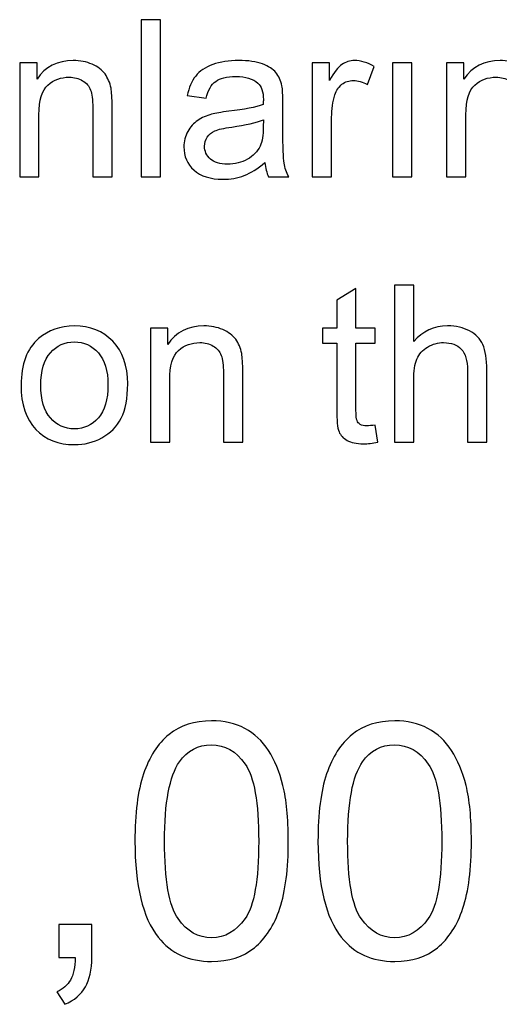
# Model space of a CAD drawing. Header units: centimetres. Extents: x -11.5 to 13.4, y -10.5 to 6.9.
# Tile 12 of 21: x -0.266 to 0.35, y -7.094 to -5.828. Entities that reach past the tile are written whole.
import ezdxf

# ---------------------------------------------------------------- set-up
doc = ezdxf.new("R2010")
doc.units = ezdxf.units.CM
doc.header["$MEASUREMENT"] = 0
doc.layers.add('layer 1', color=7, linetype='Continuous')

msp = doc.modelspace()

# ---------------------------------------------------------------- linework, layer by layer
at = {"layer": 'layer 1', "color": 250}
for points, knots in [([(-0.11, -6.02992), (-0.11, -6.02992), (-0.11, -5.82785), (-0.11, -5.82785), (-0.11, -5.82785), (-0.11, -5.82785), (-0.08516, -5.82785), (-0.08516, -5.82785), (-0.08516, -5.82785), (-0.08516, -5.82785), (-0.08516, -6.02992), (-0.08516, -6.02992), (-0.08516, -6.02992), (-0.08516, -6.02992), (-0.11, -6.02992), (-0.11, -6.02992)], [0, 0, 0, 0, 0.2, 0.2, 0.2, 0.2, 0.4, 0.4, 0.4, 0.4, 0.6, 0.6, 0.6, 0.6, 1, 1, 1, 1]), ([(-0.26639, -6.02992), (-0.26639, -6.02992), (-0.26639, -5.88345), (-0.26639, -5.88345), (-0.26639, -5.88345), (-0.26639, -5.88345), (-0.2441, -5.88345), (-0.2441, -5.88345), (-0.2441, -5.88345), (-0.2441, -5.88345), (-0.2441, -5.90424), (-0.2441, -5.90424), (-0.2441, -5.90424), (-0.23337, -5.88829), (-0.21785, -5.88034), (-0.19758, -5.88034), (-0.19758, -5.88034), (-0.18874, -5.88034), (-0.18065, -5.88194), (-0.17326, -5.88509), (-0.17326, -5.88509), (-0.16588, -5.88825), (-0.16033, -5.89243), (-0.15666, -5.89756), (-0.15666, -5.89756), (-0.15299, -5.90269), (-0.1504, -5.9088), (-0.14894, -5.91586), (-0.14894, -5.91586), (-0.14805, -5.92047), (-0.14758, -5.92851), (-0.14758, -5.93999), (-0.14758, -5.93999), (-0.14758, -5.93999), (-0.14758, -6.02992), (-0.14758, -6.02992), (-0.14758, -6.02992), (-0.14758, -6.02992), (-0.17241, -6.02992), (-0.17241, -6.02992), (-0.17241, -6.02992), (-0.17241, -6.02992), (-0.17241, -5.94093), (-0.17241, -5.94093), (-0.17241, -5.94093), (-0.17241, -5.93081), (-0.17335, -5.92324), (-0.17528, -5.91825), (-0.17528, -5.91825), (-0.17721, -5.91327), (-0.18065, -5.90927), (-0.18554, -5.90626), (-0.18554, -5.90626), (-0.19043, -5.9033), (-0.19621, -5.90179), (-0.2028, -5.90179), (-0.2028, -5.90179), (-0.21334, -5.90179), (-0.22241, -5.90513), (-0.23008, -5.91186), (-0.23008, -5.91186), (-0.23775, -5.91854), (-0.24156, -5.93128), (-0.24156, -5.95), (-0.24156, -5.95), (-0.24156, -5.95), (-0.24156, -6.02992), (-0.24156, -6.02992), (-0.24156, -6.02992), (-0.24156, -6.02992), (-0.26639, -6.02992), (-0.26639, -6.02992)], [0, 0, 0, 0, 0.0526316, 0.0526316, 0.0526316, 0.0526316, 0.1052632, 0.1052632, 0.1052632, 0.1052632, 0.1578947, 0.1578947, 0.1578947, 0.1578947, 0.2105263, 0.2105263, 0.2105263, 0.2105263, 0.2631579, 0.2631579, 0.2631579, 0.2631579, 0.3157895, 0.3157895, 0.3157895, 0.3157895, 0.3684211, 0.3684211, 0.3684211, 0.3684211, 0.4210526, 0.4210526, 0.4210526, 0.4210526, 0.4736842, 0.4736842, 0.4736842, 0.4736842, 0.5263158, 0.5263158, 0.5263158, 0.5263158, 0.5789474, 0.5789474, 0.5789474, 0.5789474, 0.6315789, 0.6315789, 0.6315789, 0.6315789, 0.6842105, 0.6842105, 0.6842105, 0.6842105, 0.7368421, 0.7368421, 0.7368421, 0.7368421, 0.7894737, 0.7894737, 0.7894737, 0.7894737, 0.8421053, 0.8421053, 0.8421053, 0.8421053, 0.8947368, 0.8947368, 0.8947368, 0.8947368, 1, 1, 1, 1]), ([(0.04894, -6.01158), (0.03972, -6.01943), (0.03083, -6.02493), (0.02232, -6.02818), (0.02232, -6.02818), (0.0138, -6.03143), (0.00468, -6.03302), (-0.00511, -6.03302), (-0.00511, -6.03302), (-0.02119, -6.03302), (-0.03356, -6.02912), (-0.04222, -6.02127), (-0.04222, -6.02127), (-0.05087, -6.01346), (-0.0552, -6.00344), (-0.0552, -5.99126), (-0.0552, -5.99126), (-0.0552, -5.98411), (-0.05355, -5.97757), (-0.05031, -5.97164), (-0.05031, -5.97164), (-0.04702, -5.96571), (-0.04274, -5.96101), (-0.03747, -5.95744), (-0.03747, -5.95744), (-0.03215, -5.95386), (-0.02623, -5.95113), (-0.01959, -5.9493), (-0.01959, -5.9493), (-0.0147, -5.94803), (-0.00732, -5.94681), (0.00251, -5.94558), (0.00251, -5.94558), (0.02255, -5.94323), (0.03737, -5.94036), (0.04682, -5.93707), (0.04682, -5.93707), (0.04692, -5.93368), (0.04696, -5.93152), (0.04696, -5.93063), (0.04696, -5.93063), (0.04696, -5.92056), (0.04461, -5.91346), (0.03991, -5.90932), (0.03991, -5.90932), (0.03356, -5.90372), (0.0241, -5.90095), (0.01159, -5.90095), (0.01159, -5.90095), (-0.00012, -5.90095), (-0.00877, -5.90302), (-0.01433, -5.90711), (-0.01433, -5.90711), (-0.01992, -5.9112), (-0.02401, -5.91844), (-0.0267, -5.92889), (-0.0267, -5.92889), (-0.0267, -5.92889), (-0.05097, -5.9255), (-0.05097, -5.9255), (-0.05097, -5.9255), (-0.04876, -5.9151), (-0.04513, -5.90668), (-0.04005, -5.90029), (-0.04005, -5.90029), (-0.03497, -5.89389), (-0.02764, -5.889), (-0.01804, -5.88552), (-0.01804, -5.88552), (-0.00849, -5.88208), (0.00266, -5.88034), (0.01526, -5.88034), (0.01526, -5.88034), (0.02777, -5.88034), (0.03798, -5.8818), (0.04583, -5.88476), (0.04583, -5.88476), (0.05364, -5.88773), (0.05943, -5.8914), (0.0631, -5.89587), (0.0631, -5.89587), (0.06677, -5.90033), (0.06935, -5.90598), (0.07086, -5.9128), (0.07086, -5.9128), (0.07166, -5.91703), (0.07208, -5.92465), (0.07208, -5.93561), (0.07208, -5.93561), (0.07208, -5.93561), (0.07208, -5.96854), (0.07208, -5.96854), (0.07208, -5.96854), (0.07208, -5.99154), (0.0726, -6.00607), (0.07363, -6.01223), (0.07363, -6.01223), (0.07462, -6.0184), (0.07669, -6.02428), (0.0797, -6.02992), (0.0797, -6.02992), (0.0797, -6.02992), (0.05374, -6.02992), (0.05374, -6.02992), (0.05374, -6.02992), (0.05124, -6.0247), (0.04964, -6.01858), (0.04894, -6.01158)], [0, 0, 0, 0, 0.0357143, 0.0357143, 0.0357143, 0.0357143, 0.0714286, 0.0714286, 0.0714286, 0.0714286, 0.1071429, 0.1071429, 0.1071429, 0.1071429, 0.1428571, 0.1428571, 0.1428571, 0.1428571, 0.1785714, 0.1785714, 0.1785714, 0.1785714, 0.2142857, 0.2142857, 0.2142857, 0.2142857, 0.25, 0.25, 0.25, 0.25, 0.2857143, 0.2857143, 0.2857143, 0.2857143, 0.3214286, 0.3214286, 0.3214286, 0.3214286, 0.3571429, 0.3571429, 0.3571429, 0.3571429, 0.3928571, 0.3928571, 0.3928571, 0.3928571, 0.4285714, 0.4285714, 0.4285714, 0.4285714, 0.4642857, 0.4642857, 0.4642857, 0.4642857, 0.5, 0.5, 0.5, 0.5, 0.5357143, 0.5357143, 0.5357143, 0.5357143, 0.5714286, 0.5714286, 0.5714286, 0.5714286, 0.6071429, 0.6071429, 0.6071429, 0.6071429, 0.6428571, 0.6428571, 0.6428571, 0.6428571, 0.6785714, 0.6785714, 0.6785714, 0.6785714, 0.7142857, 0.7142857, 0.7142857, 0.7142857, 0.75, 0.75, 0.75, 0.75, 0.7857143, 0.7857143, 0.7857143, 0.7857143, 0.8214286, 0.8214286, 0.8214286, 0.8214286, 0.8571429, 0.8571429, 0.8571429, 0.8571429, 0.8928571, 0.8928571, 0.8928571, 0.8928571, 0.9285714, 0.9285714, 0.9285714, 0.9285714, 1, 1, 1, 1]), ([(0.10994, -6.02992), (0.10994, -6.02992), (0.10994, -5.88345), (0.10994, -5.88345), (0.10994, -5.88345), (0.10994, -5.88345), (0.13224, -5.88345), (0.13224, -5.88345), (0.13224, -5.88345), (0.13224, -5.88345), (0.13224, -5.90588), (0.13224, -5.90588), (0.13224, -5.90588), (0.13793, -5.89549), (0.1432, -5.88862), (0.14804, -5.88533), (0.14804, -5.88533), (0.15289, -5.88199), (0.1582, -5.88034), (0.16399, -5.88034), (0.16399, -5.88034), (0.17236, -5.88034), (0.18088, -5.88298), (0.18953, -5.8882), (0.18953, -5.8882), (0.18953, -5.8882), (0.18069, -5.91111), (0.18069, -5.91111), (0.18069, -5.91111), (0.17467, -5.90772), (0.16865, -5.90603), (0.16263, -5.90603), (0.16263, -5.90603), (0.15722, -5.90603), (0.15237, -5.90767), (0.14809, -5.91092), (0.14809, -5.91092), (0.14381, -5.91416), (0.14075, -5.91868), (0.13892, -5.92446), (0.13892, -5.92446), (0.13614, -5.93326), (0.13478, -5.9429), (0.13478, -5.95339), (0.13478, -5.95339), (0.13478, -5.95339), (0.13478, -6.02992), (0.13478, -6.02992), (0.13478, -6.02992), (0.13478, -6.02992), (0.10994, -6.02992), (0.10994, -6.02992)], [0, 0, 0, 0, 0.0714286, 0.0714286, 0.0714286, 0.0714286, 0.1428571, 0.1428571, 0.1428571, 0.1428571, 0.2142857, 0.2142857, 0.2142857, 0.2142857, 0.2857143, 0.2857143, 0.2857143, 0.2857143, 0.3571429, 0.3571429, 0.3571429, 0.3571429, 0.4285714, 0.4285714, 0.4285714, 0.4285714, 0.5, 0.5, 0.5, 0.5, 0.5714286, 0.5714286, 0.5714286, 0.5714286, 0.6428571, 0.6428571, 0.6428571, 0.6428571, 0.7142857, 0.7142857, 0.7142857, 0.7142857, 0.7857143, 0.7857143, 0.7857143, 0.7857143, 0.8571429, 0.8571429, 0.8571429, 0.8571429, 1, 1, 1, 1]), ([(0.21296, -6.02992), (0.21296, -6.02992), (0.21296, -5.88345), (0.21296, -5.88345), (0.21296, -5.88345), (0.21296, -5.88345), (0.23779, -5.88345), (0.23779, -5.88345), (0.23779, -5.88345), (0.23779, -5.88345), (0.23779, -6.02992), (0.23779, -6.02992), (0.23779, -6.02992), (0.23779, -6.02992), (0.21296, -6.02992), (0.21296, -6.02992)], [0, 0, 0, 0, 0.2, 0.2, 0.2, 0.2, 0.4, 0.4, 0.4, 0.4, 0.6, 0.6, 0.6, 0.6, 1, 1, 1, 1]), ([(0.28262, -6.02992), (0.28262, -6.02992), (0.28262, -5.88345), (0.28262, -5.88345), (0.28262, -5.88345), (0.28262, -5.88345), (0.30491, -5.88345), (0.30491, -5.88345), (0.30491, -5.88345), (0.30491, -5.88345), (0.30491, -5.90424), (0.30491, -5.90424), (0.30491, -5.90424), (0.31564, -5.88829), (0.33116, -5.88034), (0.35143, -5.88034), (0.35143, -5.88034), (0.36027, -5.88034), (0.36836, -5.88194), (0.37575, -5.88509), (0.37575, -5.88509), (0.38313, -5.88825), (0.38868, -5.89243), (0.39235, -5.89756), (0.39235, -5.89756), (0.39602, -5.90269), (0.39861, -5.9088), (0.40007, -5.91586), (0.40007, -5.91586), (0.40096, -5.92047), (0.40143, -5.92851), (0.40143, -5.93999), (0.40143, -5.93999), (0.40143, -5.93999), (0.40143, -6.02992), (0.40143, -6.02992), (0.40143, -6.02992), (0.40143, -6.02992), (0.3766, -6.02992), (0.3766, -6.02992), (0.3766, -6.02992), (0.3766, -6.02992), (0.3766, -5.94093), (0.3766, -5.94093), (0.3766, -5.94093), (0.3766, -5.93081), (0.37566, -5.92324), (0.37373, -5.91825), (0.37373, -5.91825), (0.3718, -5.91327), (0.36836, -5.90927), (0.36347, -5.90626), (0.36347, -5.90626), (0.35858, -5.9033), (0.3528, -5.90179), (0.34621, -5.90179), (0.34621, -5.90179), (0.33567, -5.90179), (0.3266, -5.90513), (0.31893, -5.91186), (0.31893, -5.91186), (0.31126, -5.91854), (0.30745, -5.93128), (0.30745, -5.95), (0.30745, -5.95), (0.30745, -5.95), (0.30745, -6.02992), (0.30745, -6.02992), (0.30745, -6.02992), (0.30745, -6.02992), (0.28262, -6.02992), (0.28262, -6.02992)], [0, 0, 0, 0, 0.0526316, 0.0526316, 0.0526316, 0.0526316, 0.1052632, 0.1052632, 0.1052632, 0.1052632, 0.1578947, 0.1578947, 0.1578947, 0.1578947, 0.2105263, 0.2105263, 0.2105263, 0.2105263, 0.2631579, 0.2631579, 0.2631579, 0.2631579, 0.3157895, 0.3157895, 0.3157895, 0.3157895, 0.3684211, 0.3684211, 0.3684211, 0.3684211, 0.4210526, 0.4210526, 0.4210526, 0.4210526, 0.4736842, 0.4736842, 0.4736842, 0.4736842, 0.5263158, 0.5263158, 0.5263158, 0.5263158, 0.5789474, 0.5789474, 0.5789474, 0.5789474, 0.6315789, 0.6315789, 0.6315789, 0.6315789, 0.6842105, 0.6842105, 0.6842105, 0.6842105, 0.7368421, 0.7368421, 0.7368421, 0.7368421, 0.7894737, 0.7894737, 0.7894737, 0.7894737, 0.8421053, 0.8421053, 0.8421053, 0.8421053, 0.8947368, 0.8947368, 0.8947368, 0.8947368, 1, 1, 1, 1]), ([(0.04696, -5.95654), (0.03793, -5.96021), (0.02439, -5.96332), (0.00632, -5.96586), (0.00632, -5.96586), (-0.00393, -5.96731), (-0.01117, -5.96896), (-0.01541, -5.97079), (-0.01541, -5.97079), (-0.01964, -5.97263), (-0.02289, -5.97531), (-0.02519, -5.97879), (-0.02519, -5.97879), (-0.0275, -5.98232), (-0.02867, -5.98622), (-0.02867, -5.99055), (-0.02867, -5.99055), (-0.02867, -5.99709), (-0.02618, -6.00259), (-0.02115, -6.00697), (-0.02115, -6.00697), (-0.01611, -6.01134), (-0.00877, -6.01355), (0.00087, -6.01355), (0.00087, -6.01355), (0.01042, -6.01355), (0.01893, -6.01148), (0.02641, -6.0073), (0.02641, -6.0073), (0.03384, -6.00316), (0.03934, -5.99746), (0.04282, -5.99027), (0.04282, -5.99027), (0.04551, -5.98467), (0.04682, -5.97644), (0.04682, -5.96557), (0.04682, -5.96557), (0.04682, -5.96557), (0.04696, -5.95654), (0.04696, -5.95654)], [0, 0, 0, 0, 0.0909091, 0.0909091, 0.0909091, 0.0909091, 0.1818182, 0.1818182, 0.1818182, 0.1818182, 0.2727273, 0.2727273, 0.2727273, 0.2727273, 0.3636364, 0.3636364, 0.3636364, 0.3636364, 0.4545455, 0.4545455, 0.4545455, 0.4545455, 0.5454545, 0.5454545, 0.5454545, 0.5454545, 0.6363636, 0.6363636, 0.6363636, 0.6363636, 0.7272727, 0.7272727, 0.7272727, 0.7272727, 0.8181818, 0.8181818, 0.8181818, 0.8181818, 1, 1, 1, 1]), ([(0.19093, -6.34899), (0.19093, -6.34899), (0.19432, -6.3709), (0.19432, -6.3709), (0.19432, -6.3709), (0.18736, -6.37236), (0.1811, -6.37312), (0.17564, -6.37312), (0.17564, -6.37312), (0.16666, -6.37312), (0.1597, -6.3717), (0.15471, -6.36884), (0.15471, -6.36884), (0.14977, -6.36597), (0.14629, -6.36225), (0.14427, -6.35759), (0.14427, -6.35759), (0.14225, -6.35294), (0.14126, -6.34315), (0.14126, -6.32824), (0.14126, -6.32824), (0.14126, -6.32824), (0.14126, -6.24386), (0.14126, -6.24386), (0.14126, -6.24386), (0.14126, -6.24386), (0.12292, -6.24386), (0.12292, -6.24386), (0.12292, -6.24386), (0.12292, -6.24386), (0.12292, -6.22467), (0.12292, -6.22467), (0.12292, -6.22467), (0.12292, -6.22467), (0.14126, -6.22467), (0.14126, -6.22467), (0.14126, -6.22467), (0.14126, -6.22467), (0.14126, -6.18845), (0.14126, -6.18845), (0.14126, -6.18845), (0.14126, -6.18845), (0.1661, -6.17354), (0.1661, -6.17354), (0.1661, -6.17354), (0.1661, -6.17354), (0.1661, -6.22467), (0.1661, -6.22467), (0.1661, -6.22467), (0.1661, -6.22467), (0.19093, -6.22467), (0.19093, -6.22467), (0.19093, -6.22467), (0.19093, -6.22467), (0.19093, -6.24386), (0.19093, -6.24386), (0.19093, -6.24386), (0.19093, -6.24386), (0.1661, -6.24386), (0.1661, -6.24386), (0.1661, -6.24386), (0.1661, -6.24386), (0.1661, -6.32965), (0.1661, -6.32965), (0.1661, -6.32965), (0.1661, -6.33676), (0.16652, -6.34132), (0.16741, -6.34334), (0.16741, -6.34334), (0.16826, -6.34536), (0.16967, -6.34696), (0.17165, -6.34819), (0.17165, -6.34819), (0.17362, -6.34936), (0.17644, -6.34997), (0.18011, -6.34997), (0.18011, -6.34997), (0.18284, -6.34997), (0.18646, -6.34964), (0.19093, -6.34899)], [0, 0, 0, 0, 0.047619, 0.047619, 0.047619, 0.047619, 0.0952381, 0.0952381, 0.0952381, 0.0952381, 0.1428571, 0.1428571, 0.1428571, 0.1428571, 0.1904762, 0.1904762, 0.1904762, 0.1904762, 0.2380952, 0.2380952, 0.2380952, 0.2380952, 0.2857143, 0.2857143, 0.2857143, 0.2857143, 0.3333333, 0.3333333, 0.3333333, 0.3333333, 0.3809524, 0.3809524, 0.3809524, 0.3809524, 0.4285714, 0.4285714, 0.4285714, 0.4285714, 0.4761905, 0.4761905, 0.4761905, 0.4761905, 0.5238095, 0.5238095, 0.5238095, 0.5238095, 0.5714286, 0.5714286, 0.5714286, 0.5714286, 0.6190476, 0.6190476, 0.6190476, 0.6190476, 0.6666667, 0.6666667, 0.6666667, 0.6666667, 0.7142857, 0.7142857, 0.7142857, 0.7142857, 0.7619048, 0.7619048, 0.7619048, 0.7619048, 0.8095238, 0.8095238, 0.8095238, 0.8095238, 0.8571429, 0.8571429, 0.8571429, 0.8571429, 0.9047619, 0.9047619, 0.9047619, 0.9047619, 1, 1, 1, 1]), ([(0.21544, -6.37114), (0.21544, -6.37114), (0.21544, -6.16907), (0.21544, -6.16907), (0.21544, -6.16907), (0.21544, -6.16907), (0.24027, -6.16907), (0.24027, -6.16907), (0.24027, -6.16907), (0.24027, -6.16907), (0.24027, -6.24179), (0.24027, -6.24179), (0.24027, -6.24179), (0.2518, -6.22829), (0.26633, -6.22156), (0.28392, -6.22156), (0.28392, -6.22156), (0.29469, -6.22156), (0.30405, -6.22368), (0.31205, -6.22796), (0.31205, -6.22796), (0.32, -6.23224), (0.32569, -6.23812), (0.32912, -6.24565), (0.32912, -6.24565), (0.33256, -6.25317), (0.33425, -6.26413), (0.33425, -6.27843), (0.33425, -6.27843), (0.33425, -6.27843), (0.33425, -6.37114), (0.33425, -6.37114), (0.33425, -6.37114), (0.33425, -6.37114), (0.30942, -6.37114), (0.30942, -6.37114), (0.30942, -6.37114), (0.30942, -6.37114), (0.30942, -6.27852), (0.30942, -6.27852), (0.30942, -6.27852), (0.30942, -6.26615), (0.30673, -6.25712), (0.30142, -6.25148), (0.30142, -6.25148), (0.29606, -6.24583), (0.28853, -6.24301), (0.27875, -6.24301), (0.27875, -6.24301), (0.27146, -6.24301), (0.26459, -6.24489), (0.25815, -6.2487), (0.25815, -6.2487), (0.2517, -6.25251), (0.24714, -6.25769), (0.24436, -6.26423), (0.24436, -6.26423), (0.24164, -6.27072), (0.24027, -6.2797), (0.24027, -6.29118), (0.24027, -6.29118), (0.24027, -6.29118), (0.24027, -6.37114), (0.24027, -6.37114), (0.24027, -6.37114), (0.24027, -6.37114), (0.21544, -6.37114), (0.21544, -6.37114)], [0, 0, 0, 0, 0.0555556, 0.0555556, 0.0555556, 0.0555556, 0.1111111, 0.1111111, 0.1111111, 0.1111111, 0.1666667, 0.1666667, 0.1666667, 0.1666667, 0.2222222, 0.2222222, 0.2222222, 0.2222222, 0.2777778, 0.2777778, 0.2777778, 0.2777778, 0.3333333, 0.3333333, 0.3333333, 0.3333333, 0.3888889, 0.3888889, 0.3888889, 0.3888889, 0.4444444, 0.4444444, 0.4444444, 0.4444444, 0.5, 0.5, 0.5, 0.5, 0.5555556, 0.5555556, 0.5555556, 0.5555556, 0.6111111, 0.6111111, 0.6111111, 0.6111111, 0.6666667, 0.6666667, 0.6666667, 0.6666667, 0.7222222, 0.7222222, 0.7222222, 0.7222222, 0.7777778, 0.7777778, 0.7777778, 0.7777778, 0.8333333, 0.8333333, 0.8333333, 0.8333333, 0.8888889, 0.8888889, 0.8888889, 0.8888889, 1, 1, 1, 1]), ([(-0.26462, -6.2979), (-0.26462, -6.27086), (-0.25709, -6.25082), (-0.24199, -6.23779), (-0.24199, -6.23779), (-0.22943, -6.22697), (-0.21405, -6.22156), (-0.19594, -6.22156), (-0.19594, -6.22156), (-0.17586, -6.22156), (-0.1594, -6.22815), (-0.1466, -6.24132), (-0.1466, -6.24132), (-0.13385, -6.25444), (-0.12746, -6.27265), (-0.12746, -6.29583), (-0.12746, -6.29583), (-0.12746, -6.31465), (-0.13028, -6.32942), (-0.13592, -6.34019), (-0.13592, -6.34019), (-0.14157, -6.35096), (-0.1498, -6.35933), (-0.16062, -6.36531), (-0.16062, -6.36531), (-0.17139, -6.37128), (-0.1832, -6.37424), (-0.19594, -6.37424), (-0.19594, -6.37424), (-0.21645, -6.37424), (-0.23301, -6.36771), (-0.24566, -6.35458), (-0.24566, -6.35458), (-0.25831, -6.34146), (-0.26462, -6.32255), (-0.26462, -6.2979)], [0, 0, 0, 0, 0.1, 0.1, 0.1, 0.1, 0.2, 0.2, 0.2, 0.2, 0.3, 0.3, 0.3, 0.3, 0.4, 0.4, 0.4, 0.4, 0.5, 0.5, 0.5, 0.5, 0.6, 0.6, 0.6, 0.6, 0.7, 0.7, 0.7, 0.7, 0.8, 0.8, 0.8, 0.8, 1, 1, 1, 1]), ([(-0.09834, -6.37114), (-0.09834, -6.37114), (-0.09834, -6.22467), (-0.09834, -6.22467), (-0.09834, -6.22467), (-0.09834, -6.22467), (-0.07605, -6.22467), (-0.07605, -6.22467), (-0.07605, -6.22467), (-0.07605, -6.22467), (-0.07605, -6.24546), (-0.07605, -6.24546), (-0.07605, -6.24546), (-0.06532, -6.22951), (-0.0498, -6.22156), (-0.02953, -6.22156), (-0.02953, -6.22156), (-0.02069, -6.22156), (-0.0126, -6.22316), (-0.00521, -6.22631), (-0.00521, -6.22631), (0.00217, -6.22947), (0.00772, -6.23365), (0.01139, -6.23878), (0.01139, -6.23878), (0.01506, -6.24391), (0.01765, -6.25002), (0.01911, -6.25708), (0.01911, -6.25708), (0.02, -6.26169), (0.02047, -6.26973), (0.02047, -6.28121), (0.02047, -6.28121), (0.02047, -6.28121), (0.02047, -6.37114), (0.02047, -6.37114), (0.02047, -6.37114), (0.02047, -6.37114), (-0.00436, -6.37114), (-0.00436, -6.37114), (-0.00436, -6.37114), (-0.00436, -6.37114), (-0.00436, -6.28215), (-0.00436, -6.28215), (-0.00436, -6.28215), (-0.00436, -6.27203), (-0.0053, -6.26446), (-0.00723, -6.25947), (-0.00723, -6.25947), (-0.00916, -6.25449), (-0.0126, -6.25049), (-0.01749, -6.24748), (-0.01749, -6.24748), (-0.02238, -6.24452), (-0.02816, -6.24301), (-0.03475, -6.24301), (-0.03475, -6.24301), (-0.04529, -6.24301), (-0.05436, -6.24635), (-0.06203, -6.25308), (-0.06203, -6.25308), (-0.0697, -6.25976), (-0.07351, -6.2725), (-0.07351, -6.29122), (-0.07351, -6.29122), (-0.07351, -6.29122), (-0.07351, -6.37114), (-0.07351, -6.37114), (-0.07351, -6.37114), (-0.07351, -6.37114), (-0.09834, -6.37114), (-0.09834, -6.37114)], [0, 0, 0, 0, 0.0526316, 0.0526316, 0.0526316, 0.0526316, 0.1052632, 0.1052632, 0.1052632, 0.1052632, 0.1578947, 0.1578947, 0.1578947, 0.1578947, 0.2105263, 0.2105263, 0.2105263, 0.2105263, 0.2631579, 0.2631579, 0.2631579, 0.2631579, 0.3157895, 0.3157895, 0.3157895, 0.3157895, 0.3684211, 0.3684211, 0.3684211, 0.3684211, 0.4210526, 0.4210526, 0.4210526, 0.4210526, 0.4736842, 0.4736842, 0.4736842, 0.4736842, 0.5263158, 0.5263158, 0.5263158, 0.5263158, 0.5789474, 0.5789474, 0.5789474, 0.5789474, 0.6315789, 0.6315789, 0.6315789, 0.6315789, 0.6842105, 0.6842105, 0.6842105, 0.6842105, 0.7368421, 0.7368421, 0.7368421, 0.7368421, 0.7894737, 0.7894737, 0.7894737, 0.7894737, 0.8421053, 0.8421053, 0.8421053, 0.8421053, 0.8947368, 0.8947368, 0.8947368, 0.8947368, 1, 1, 1, 1]), ([(-0.23922, -6.29795), (-0.23922, -6.31667), (-0.23512, -6.33069), (-0.22694, -6.33995), (-0.22694, -6.33995), (-0.21871, -6.34927), (-0.20841, -6.35392), (-0.19594, -6.35392), (-0.19594, -6.35392), (-0.18362, -6.35392), (-0.17337, -6.34927), (-0.16513, -6.33991), (-0.16513, -6.33991), (-0.15695, -6.33055), (-0.15286, -6.3163), (-0.15286, -6.29715), (-0.15286, -6.29715), (-0.15286, -6.27909), (-0.157, -6.2654), (-0.16523, -6.25614), (-0.16523, -6.25614), (-0.17346, -6.24682), (-0.18371, -6.24217), (-0.19594, -6.24217), (-0.19594, -6.24217), (-0.20841, -6.24217), (-0.21871, -6.24678), (-0.22694, -6.25604), (-0.22694, -6.25604), (-0.23512, -6.26531), (-0.23922, -6.27928), (-0.23922, -6.29795)], [0, 0, 0, 0, 0.1111111, 0.1111111, 0.1111111, 0.1111111, 0.2222222, 0.2222222, 0.2222222, 0.2222222, 0.3333333, 0.3333333, 0.3333333, 0.3333333, 0.4444444, 0.4444444, 0.4444444, 0.4444444, 0.5555556, 0.5555556, 0.5555556, 0.5555556, 0.6666667, 0.6666667, 0.6666667, 0.6666667, 0.7777778, 0.7777778, 0.7777778, 0.7777778, 1, 1, 1, 1])]:
    msp.add_open_spline(points, degree=3, knots=knots, dxfattribs=at)
at = {"layer": 'layer 1', "color": 155}
for points, knots in [([(-0.1182, -6.88409), (-0.1182, -6.84832), (-0.11453, -6.81939), (-0.10719, -6.79752), (-0.10719, -6.79752), (-0.09979, -6.77558), (-0.08885, -6.75872), (-0.07431, -6.74693), (-0.07431, -6.74693), (-0.05985, -6.73515), (-0.04158, -6.7293), (-0.01956, -6.7293), (-0.01956, -6.7293), (-0.00334, -6.7293), (0.01092, -6.73254), (0.02326, -6.7391), (0.02326, -6.7391), (0.03554, -6.74566), (0.0457, -6.75512), (0.0536, -6.76747), (0.0536, -6.76747), (0.0615, -6.77974), (0.06771, -6.79477), (0.07223, -6.81248), (0.07223, -6.81248), (0.07681, -6.83019), (0.07907, -6.85411), (0.07907, -6.88409), (0.07907, -6.88409), (0.07907, -6.91965), (0.0754, -6.94844), (0.06814, -6.97031), (0.06814, -6.97031), (0.06087, -6.99225), (0.04993, -7.00912), (0.0354, -7.02097), (0.0354, -7.02097), (0.02093, -7.03282), (0.00259, -7.03875), (-0.01956, -7.03875), (-0.01956, -7.03875), (-0.0487, -7.03875), (-0.07163, -7.02838), (-0.08828, -7.00756), (-0.08828, -7.00756), (-0.10825, -6.98216), (-0.1182, -6.94103), (-0.1182, -6.88409)], [0, 0, 0, 0, 0.0769231, 0.0769231, 0.0769231, 0.0769231, 0.1538462, 0.1538462, 0.1538462, 0.1538462, 0.2307692, 0.2307692, 0.2307692, 0.2307692, 0.3076923, 0.3076923, 0.3076923, 0.3076923, 0.3846154, 0.3846154, 0.3846154, 0.3846154, 0.4615385, 0.4615385, 0.4615385, 0.4615385, 0.5384615, 0.5384615, 0.5384615, 0.5384615, 0.6153846, 0.6153846, 0.6153846, 0.6153846, 0.6923077, 0.6923077, 0.6923077, 0.6923077, 0.7692308, 0.7692308, 0.7692308, 0.7692308, 0.8461538, 0.8461538, 0.8461538, 0.8461538, 1, 1, 1, 1]), ([(0.11724, -6.88409), (0.11724, -6.84832), (0.12091, -6.81939), (0.12825, -6.79752), (0.12825, -6.79752), (0.13565, -6.77558), (0.14659, -6.75872), (0.16113, -6.74693), (0.16113, -6.74693), (0.17559, -6.73515), (0.19386, -6.7293), (0.21588, -6.7293), (0.21588, -6.7293), (0.2321, -6.7293), (0.24636, -6.73254), (0.2587, -6.7391), (0.2587, -6.7391), (0.27098, -6.74566), (0.28114, -6.75512), (0.28904, -6.76747), (0.28904, -6.76747), (0.29694, -6.77974), (0.30315, -6.79477), (0.30767, -6.81248), (0.30767, -6.81248), (0.31225, -6.83019), (0.31451, -6.85411), (0.31451, -6.88409), (0.31451, -6.88409), (0.31451, -6.91965), (0.31084, -6.94844), (0.30358, -6.97031), (0.30358, -6.97031), (0.29631, -6.99225), (0.28537, -7.00912), (0.27084, -7.02097), (0.27084, -7.02097), (0.25637, -7.03282), (0.23803, -7.03875), (0.21588, -7.03875), (0.21588, -7.03875), (0.18674, -7.03875), (0.16381, -7.02838), (0.14716, -7.00756), (0.14716, -7.00756), (0.12719, -6.98216), (0.11724, -6.94103), (0.11724, -6.88409)], [0, 0, 0, 0, 0.0769231, 0.0769231, 0.0769231, 0.0769231, 0.1538462, 0.1538462, 0.1538462, 0.1538462, 0.2307692, 0.2307692, 0.2307692, 0.2307692, 0.3076923, 0.3076923, 0.3076923, 0.3076923, 0.3846154, 0.3846154, 0.3846154, 0.3846154, 0.4615385, 0.4615385, 0.4615385, 0.4615385, 0.5384615, 0.5384615, 0.5384615, 0.5384615, 0.6153846, 0.6153846, 0.6153846, 0.6153846, 0.6923077, 0.6923077, 0.6923077, 0.6923077, 0.7692308, 0.7692308, 0.7692308, 0.7692308, 0.8461538, 0.8461538, 0.8461538, 0.8461538, 1, 1, 1, 1]), ([(-0.0801, -6.88423), (-0.0801, -6.93412), (-0.07431, -6.96728), (-0.06267, -6.98365), (-0.06267, -6.98365), (-0.05103, -7.00009), (-0.03664, -7.00827), (-0.01956, -7.00827), (-0.01956, -7.00827), (-0.00249, -7.00827), (0.0119, -7.00002), (0.02354, -6.98358), (0.02354, -6.98358), (0.03519, -6.96707), (0.04097, -6.93398), (0.04097, -6.88423), (0.04097, -6.88423), (0.04097, -6.83435), (0.03519, -6.80119), (0.02354, -6.78482), (0.02354, -6.78482), (0.01197, -6.76838), (-0.00256, -6.7602), (-0.01999, -6.7602), (-0.01999, -6.7602), (-0.03706, -6.7602), (-0.05075, -6.76747), (-0.06098, -6.78193), (-0.06098, -6.78193), (-0.07375, -6.80034), (-0.0801, -6.83449), (-0.0801, -6.88423)], [0, 0, 0, 0, 0.1111111, 0.1111111, 0.1111111, 0.1111111, 0.2222222, 0.2222222, 0.2222222, 0.2222222, 0.3333333, 0.3333333, 0.3333333, 0.3333333, 0.4444444, 0.4444444, 0.4444444, 0.4444444, 0.5555556, 0.5555556, 0.5555556, 0.5555556, 0.6666667, 0.6666667, 0.6666667, 0.6666667, 0.7777778, 0.7777778, 0.7777778, 0.7777778, 1, 1, 1, 1]), ([(0.15534, -6.88423), (0.15534, -6.93412), (0.16113, -6.96728), (0.17277, -6.98365), (0.17277, -6.98365), (0.18441, -7.00009), (0.1988, -7.00827), (0.21588, -7.00827), (0.21588, -7.00827), (0.23295, -7.00827), (0.24734, -7.00002), (0.25898, -6.98358), (0.25898, -6.98358), (0.27063, -6.96707), (0.27641, -6.93398), (0.27641, -6.88423), (0.27641, -6.88423), (0.27641, -6.83435), (0.27063, -6.80119), (0.25898, -6.78482), (0.25898, -6.78482), (0.24741, -6.76838), (0.23288, -6.7602), (0.21545, -6.7602), (0.21545, -6.7602), (0.19838, -6.7602), (0.18469, -6.76747), (0.17446, -6.78193), (0.17446, -6.78193), (0.16169, -6.80034), (0.15534, -6.83449), (0.15534, -6.88423)], [0, 0, 0, 0, 0.1111111, 0.1111111, 0.1111111, 0.1111111, 0.2222222, 0.2222222, 0.2222222, 0.2222222, 0.3333333, 0.3333333, 0.3333333, 0.3333333, 0.4444444, 0.4444444, 0.4444444, 0.4444444, 0.5555556, 0.5555556, 0.5555556, 0.5555556, 0.6666667, 0.6666667, 0.6666667, 0.6666667, 0.7777778, 0.7777778, 0.7777778, 0.7777778, 1, 1, 1, 1]), ([(-0.21592, -7.03367), (-0.21592, -7.03367), (-0.21592, -6.99134), (-0.21592, -6.99134), (-0.21592, -6.99134), (-0.21592, -6.99134), (-0.17359, -6.99134), (-0.17359, -6.99134), (-0.17359, -6.99134), (-0.17359, -6.99134), (-0.17359, -7.03367), (-0.17359, -7.03367), (-0.17359, -7.03367), (-0.17359, -7.04926), (-0.17634, -7.06189), (-0.18192, -7.07149), (-0.18192, -7.07149), (-0.18742, -7.08108), (-0.19624, -7.08856), (-0.2083, -7.09378), (-0.2083, -7.09378), (-0.2083, -7.09378), (-0.21846, -7.0777), (-0.21846, -7.0777), (-0.21846, -7.0777), (-0.21056, -7.07424), (-0.20478, -7.06916), (-0.20111, -7.06253), (-0.20111, -7.06253), (-0.19737, -7.05582), (-0.19525, -7.04623), (-0.19483, -7.03367), (-0.19483, -7.03367), (-0.19483, -7.03367), (-0.21592, -7.03367), (-0.21592, -7.03367)], [0, 0, 0, 0, 0.1, 0.1, 0.1, 0.1, 0.2, 0.2, 0.2, 0.2, 0.3, 0.3, 0.3, 0.3, 0.4, 0.4, 0.4, 0.4, 0.5, 0.5, 0.5, 0.5, 0.6, 0.6, 0.6, 0.6, 0.7, 0.7, 0.7, 0.7, 0.8, 0.8, 0.8, 0.8, 1, 1, 1, 1])]:
    msp.add_open_spline(points, degree=3, knots=knots, dxfattribs=at)

doc.saveas('drawing.dxf')
